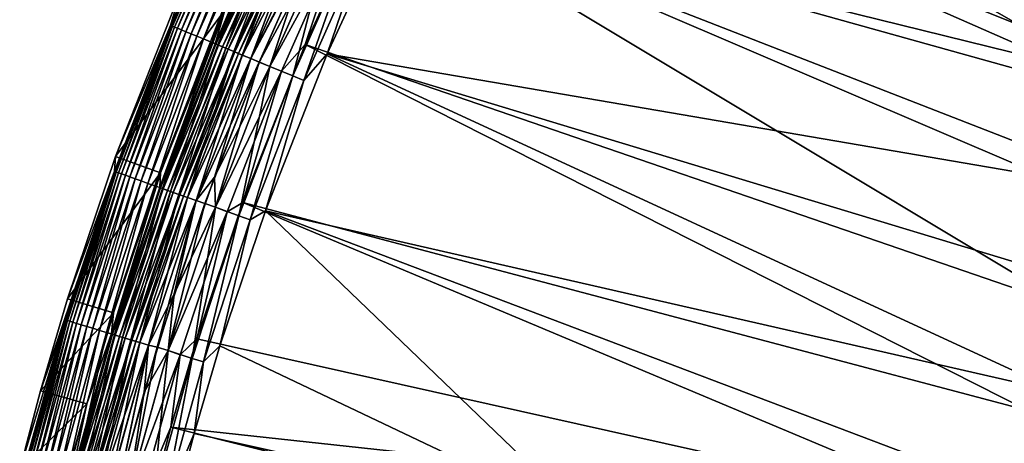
# Model space of a CAD drawing. Header units: metres. Extents: x -900 to 900, y -400 to 400.
# Tile 54 of 241: x -894 to -832, y 251 to 277. Entities that reach past the tile are written whole.
import ezdxf

# ---------------------------------------------------------------- set-up
doc = ezdxf.new("R2010")
doc.units = ezdxf.units.M

msp = doc.modelspace()

# ---------------------------------------------------------------- linework, layer by layer
at = {"layer": 'top'}
for points in [[(-821.698242, 271.288513, -32.464832), (-867.994263, 291.660187, -3.399924), (-865.394043, 296.288422, -3.399924)], [(-817.919678, 277.436584, -32.460648), (-821.698242, 271.288513, -32.464832), (-865.394043, 296.288422, -3.399924)], [(-864.093689, 295.533813, -0.803848), (-866.673462, 290.941956, -0.803848), (-819.514771, 272.042877, -29.865828)], [(-815.883667, 277.801056, -29.861614), (-864.093689, 295.533813, -0.803848), (-819.514771, 272.042877, -29.865828)], [(-867.994263, 291.660187, -3.399924), (-821.698242, 271.288513, -32.464832), (-871.364685, 285.165924, -3.399924)], [(-819.514771, 272.042877, -29.865828), (-866.673462, 290.941956, -0.803848), (-870.017395, 284.498688, -0.803848)], [(-880.814148, 277.671326, -35), (-876.248169, 287.584442, -35), (-881.420349, 275.576935, -5.959025)], [(-881.420349, 275.576935, -5.959025), (-876.248169, 287.584442, -35), (-877.530334, 284.352631, -5.959025)], [(-880.24231, 285.635284, -5.947641), (-884.192017, 276.724976, -5.947641), (-884.160706, 276.712036, -5.365363)], [(-884.192017, 276.724976, -5.947641), (-880.24231, 285.635284, -5.947641), (-883.573059, 278.849884, -35)], [(-880.24231, 285.635284, -5.947641), (-884.160706, 276.712036, -5.365363), (-880.208679, 285.631775, -5.365363)], [(-880.208679, 285.631775, -5.365363), (-884.160706, 276.712036, -5.365363), (-884.076965, 276.677338, -4.786941)], [(-880.208679, 285.631775, -5.365363), (-884.076965, 276.677338, -4.786941), (-880.12677, 285.593018, -4.786941)], [(-880.12677, 285.593018, -4.786941), (-884.076965, 276.677338, -4.786941), (-883.941833, 276.621368, -4.218875)], [(-880.12677, 285.593018, -4.786941), (-883.941833, 276.621368, -4.218875), (-879.994507, 285.530457, -4.218875)], [(-879.994507, 285.530457, -4.218875), (-883.941833, 276.621368, -4.218875), (-883.756287, 276.544495, -3.667668)], [(-879.994507, 285.530457, -4.218875), (-883.756287, 276.544495, -3.667668), (-879.812927, 285.44458, -3.667668)], [(-879.812927, 285.44458, -3.667668), (-883.756287, 276.544495, -3.667668), (-883.521667, 276.447327, -3.139467)], [(-883.521667, 276.447327, -3.139467), (-879.583435, 285.335999, -3.139467), (-879.812927, 285.44458, -3.667668)], [(-883.240662, 276.330933, -2.639013), (-879.583435, 285.335999, -3.139467), (-883.521667, 276.447327, -3.139467)], [(-879.583435, 285.335999, -3.139467), (-883.240662, 276.330933, -2.639013), (-879.308472, 285.205933, -2.639013)], [(-879.308472, 285.205933, -2.639013), (-883.240662, 276.330933, -2.639013), (-882.916321, 276.196564, -2.170691)], [(-879.308472, 285.205933, -2.639013), (-882.916321, 276.196564, -2.170691), (-878.991089, 285.055786, -2.170691)], [(-878.991089, 285.055786, -2.170691), (-882.916321, 276.196564, -2.170691), (-882.551453, 276.045471, -1.738888)], [(-882.551453, 276.045471, -1.738888), (-878.634155, 284.886932, -1.738888), (-878.991089, 285.055786, -2.170691)], [(-871.364685, 285.165924, -3.399924), (-827.987488, 259.089813, -32.469879), (-875.802734, 275.530518, -3.399924)], [(-871.364685, 285.165924, -3.399924), (-875.802734, 275.530518, -3.399924), (-873.481018, 282.449341, -3.101714)], [(-821.698242, 271.288513, -32.464832), (-824.983521, 265.281464, -32.467827), (-871.364685, 285.165924, -3.399924)], [(-871.364685, 285.165924, -3.399924), (-824.983521, 265.281464, -32.467827), (-827.987488, 259.089813, -32.469879)], [(-882.149353, 275.878906, -1.34779), (-878.634155, 284.886932, -1.738888), (-882.551453, 276.045471, -1.738888)], [(-878.634155, 284.886932, -1.738888), (-882.149353, 275.878906, -1.34779), (-878.240723, 284.700836, -1.34779)], [(-878.240723, 284.700836, -1.34779), (-882.149353, 275.878906, -1.34779), (-881.713867, 275.698517, -1.000777)], [(-881.713867, 275.698517, -1.000777), (-877.814575, 284.499268, -1.000777), (-878.240723, 284.700836, -1.34779)], [(-881.249084, 275.505981, -0.70103), (-877.814575, 284.499268, -1.000777), (-881.713867, 275.698517, -1.000777)], [(-881.249084, 275.505981, -0.70103), (-877.359802, 284.284149, -0.70103), (-877.814575, 284.499268, -1.000777)], [(-870.017395, 284.498688, -0.803848), (-874.420105, 274.93988, -0.803848), (-822.860779, 266.102997, -29.869083)], [(-874.420105, 274.93988, -0.803848), (-870.017395, 284.498688, -0.803848), (-872.107422, 281.799591, -0.456723)], [(-819.514771, 272.042877, -29.865828), (-870.017395, 284.498688, -0.803848), (-822.860779, 266.102997, -29.869083)], [(-881.420349, 275.576935, -5.959025), (-877.530334, 284.352631, -5.959025), (-877.471375, 284.336914, -5.381563)], [(-881.363098, 275.553223, -5.381563), (-881.420349, 275.576935, -5.959025), (-877.471375, 284.336914, -5.381563)], [(-877.471375, 284.336914, -5.381563), (-877.315247, 284.263062, -4.82471), (-881.363098, 275.553223, -5.381563)], [(-877.315247, 284.263062, -4.82471), (-881.203552, 275.487122, -4.82471), (-881.363098, 275.553223, -5.381563)], [(-880.759094, 275.303009, -0.451727), (-877.359802, 284.284149, -0.70103), (-881.249084, 275.505981, -0.70103)], [(-877.315247, 284.263062, -4.82471), (-877.06427, 284.144348, -4.312942), (-881.203552, 275.487122, -4.82471)], [(-877.06427, 284.144348, -4.312942), (-880.947083, 275.38089, -4.312942), (-881.203552, 275.487122, -4.82471)], [(-877.06427, 284.144348, -4.312942), (-876.72876, 283.985657, -3.865118), (-880.947083, 275.38089, -4.312942)], [(-876.72876, 283.985657, -3.865118), (-880.604187, 275.238861, -3.865118), (-880.947083, 275.38089, -4.312942)], [(-880.759094, 275.303009, -0.451727), (-876.880371, 284.057343, -0.451727), (-877.359802, 284.284149, -0.70103)], [(-880.24823, 275.091431, -0.255695), (-876.880371, 284.057343, -0.451727), (-880.759094, 275.303009, -0.451727)], [(-876.72876, 283.985657, -3.865118), (-876.321045, 283.792786, -3.497899), (-880.604187, 275.238861, -3.865118)], [(-876.380493, 283.820892, -0.255695), (-876.880371, 284.057343, -0.451727), (-880.24823, 275.091431, -0.255695)], [(-876.380493, 283.820892, -0.255695), (-880.24823, 275.091431, -0.255695), (-879.722229, 274.873535, -0.114353)], [(-875.865845, 283.577454, -0.114353), (-876.380493, 283.820892, -0.255695), (-879.722229, 274.873535, -0.114353)], [(-876.321045, 283.792786, -3.497899), (-880.187439, 275.066254, -3.497899), (-880.604187, 275.238861, -3.865118)], [(-876.321045, 283.792786, -3.497899), (-876.094788, 283.68576, -3.348771), (-880.187439, 275.066254, -3.497899)], [(-876.094788, 283.68576, -3.348771), (-879.956238, 274.970459, -3.348771), (-880.187439, 275.066254, -3.497899)], [(-876.094788, 283.68576, -3.348771), (-875.856262, 283.572906, -3.22474), (-879.956238, 274.970459, -3.348771)], [(-875.856262, 283.572906, -3.22474), (-879.712402, 274.869476, -3.22474), (-879.956238, 274.970459, -3.348771)], [(-875.865845, 283.577454, -0.114353), (-879.722229, 274.873535, -0.114353), (-879.187134, 274.651917, -0.028766)], [(-875.856262, 283.572906, -3.22474), (-875.351501, 283.334167, -3.056892), (-879.712402, 274.869476, -3.22474)], [(-875.351501, 283.334167, -3.056892), (-879.196594, 274.655823, -3.056892), (-879.712402, 274.869476, -3.22474)], [(-874.83197, 283.076385, -3), (-879.196594, 274.655823, -3.056892), (-875.351501, 283.334167, -3.056892)], [(-875.342285, 283.329773, -0.028766), (-875.865845, 283.577454, -0.114353), (-879.187134, 274.651917, -0.028766)], [(-879.187134, 274.651917, -0.028766), (-875.562561, 281.478333), (-875.342285, 283.329773, -0.028766)], [(-874.83197, 283.076385, -3), (-878.662598, 274.434631, -3), (-879.196594, 274.655823, -3.056892)], [(-874.182373, 282.769135, -3), (-878.662598, 274.434631, -3), (-874.83197, 283.076385, -3)], [(-874.182373, 282.769135, -3), (-877.998657, 274.159637, -3), (-878.662598, 274.434631, -3)], [(-878.00238, 274.161163), (-874.185974, 282.770844), (-875.562561, 281.478333)], [(-874.185974, 282.770844), (-878.00238, 274.161163), (-876.567688, 273.566895, -0.204445)], [(-877.998657, 274.159637, -3), (-874.182373, 282.769135, -3), (-873.481018, 282.449341, -3.101714)], [(-872.779236, 282.117371, -0.204445), (-874.185974, 282.770844), (-876.567688, 273.566895, -0.204445)], [(-877.998657, 274.159637, -3), (-873.481018, 282.449341, -3.101714), (-877.284912, 273.863953, -3.101714)], [(-873.481018, 282.449341, -3.101714), (-875.802734, 275.530518, -3.399924), (-877.284912, 273.863953, -3.101714)], [(-876.567688, 273.566895, -0.204445), (-875.881042, 273.282471, -0.456723), (-872.779236, 282.117371, -0.204445)], [(-875.881042, 273.282471, -0.456723), (-872.107422, 281.799591, -0.456723), (-872.779236, 282.117371, -0.204445)], [(-879.187134, 274.651917, -0.028766), (-878.648926, 274.428955), (-875.562561, 281.478333)], [(-878.648926, 274.428955), (-878.00238, 274.161163), (-875.562561, 281.478333)], [(-875.881042, 273.282471, -0.456723), (-874.420105, 274.93988, -0.803848), (-872.107422, 281.799591, -0.456723)], [(-884.192017, 276.724976, -5.947641), (-883.573059, 278.849884, -35), (-887.641479, 268.541199, -35)], [(-887.641479, 268.541199, -35), (-883.573059, 278.849884, -35), (-880.814148, 277.671326, -35)], [(-887.641479, 268.541199, -35), (-880.814148, 277.671326, -35), (-884.820801, 267.519226, -35)], [(-884.820801, 267.519226, -35), (-880.814148, 277.671326, -35), (-884.875061, 266.620941, -5.959025)], [(-884.875061, 266.620941, -5.959025), (-880.814148, 277.671326, -35), (-881.420349, 275.576935, -5.959025)], [(-884.192017, 276.724976, -5.947641), (-887.699707, 267.631622, -5.947641), (-887.666016, 267.601227, -5.365363)], [(-887.699707, 267.631622, -5.947641), (-884.192017, 276.724976, -5.947641), (-887.641479, 268.541199, -35)], [(-884.192017, 276.724976, -5.947641), (-887.666016, 267.601227, -5.365363), (-884.160706, 276.712036, -5.365363)], [(-884.160706, 276.712036, -5.365363), (-887.666016, 267.601227, -5.365363), (-887.580627, 267.570709, -4.786941)], [(-884.160706, 276.712036, -5.365363), (-887.580627, 267.570709, -4.786941), (-884.076965, 276.677338, -4.786941)], [(-884.076965, 276.677338, -4.786941), (-887.580627, 267.570709, -4.786941), (-887.442932, 267.521423, -4.218875)], [(-884.076965, 276.677338, -4.786941), (-887.442932, 267.521423, -4.218875), (-883.941833, 276.621368, -4.218875)], [(-883.941833, 276.621368, -4.218875), (-887.442932, 267.521423, -4.218875), (-887.253784, 267.453766, -3.667668)], [(-883.941833, 276.621368, -4.218875), (-887.253784, 267.453766, -3.667668), (-883.756287, 276.544495, -3.667668)], [(-883.756287, 276.544495, -3.667668), (-887.253784, 267.453766, -3.667668), (-887.014709, 267.368256, -3.139467)], [(-883.756287, 276.544495, -3.667668), (-887.014709, 267.368256, -3.139467), (-883.521667, 276.447327, -3.139467)], [(-883.521667, 276.447327, -3.139467), (-887.014709, 267.368256, -3.139467), (-886.728394, 267.265839, -2.639013)], [(-886.728394, 267.265839, -2.639013), (-883.240662, 276.330933, -2.639013), (-883.521667, 276.447327, -3.139467)], [(-886.397766, 267.147583, -2.170691), (-883.240662, 276.330933, -2.639013), (-886.728394, 267.265839, -2.639013)], [(-883.240662, 276.330933, -2.639013), (-886.397766, 267.147583, -2.170691), (-882.916321, 276.196564, -2.170691)], [(-882.916321, 276.196564, -2.170691), (-886.397766, 267.147583, -2.170691), (-886.026001, 267.014587, -1.738888)], [(-882.916321, 276.196564, -2.170691), (-886.026001, 267.014587, -1.738888), (-882.551453, 276.045471, -1.738888)], [(-882.551453, 276.045471, -1.738888), (-886.026001, 267.014587, -1.738888), (-885.616211, 266.868011, -1.34779)], [(-885.616211, 266.868011, -1.34779), (-882.149353, 275.878906, -1.34779), (-882.551453, 276.045471, -1.738888)], [(-885.172424, 266.709229, -1.000777), (-882.149353, 275.878906, -1.34779), (-885.616211, 266.868011, -1.34779)], [(-882.149353, 275.878906, -1.34779), (-885.172424, 266.709229, -1.000777), (-881.713867, 275.698517, -1.000777)], [(-881.713867, 275.698517, -1.000777), (-885.172424, 266.709229, -1.000777), (-884.69873, 266.539795, -0.70103)], [(-884.875061, 266.620941, -5.959025), (-881.420349, 275.576935, -5.959025), (-881.363098, 275.553223, -5.381563)], [(-884.814941, 266.58136, -5.381563), (-884.875061, 266.620941, -5.959025), (-881.363098, 275.553223, -5.381563)], [(-881.363098, 275.553223, -5.381563), (-881.203552, 275.487122, -4.82471), (-884.814941, 266.58136, -5.381563)], [(-881.203552, 275.487122, -4.82471), (-884.652344, 266.523193, -4.82471), (-884.814941, 266.58136, -5.381563)], [(-884.69873, 266.539795, -0.70103), (-881.249084, 275.505981, -0.70103), (-881.713867, 275.698517, -1.000777)], [(-884.199341, 266.361176, -0.451727), (-881.249084, 275.505981, -0.70103), (-884.69873, 266.539795, -0.70103)], [(-881.203552, 275.487122, -4.82471), (-880.947083, 275.38089, -4.312942), (-884.652344, 266.523193, -4.82471)], [(-880.947083, 275.38089, -4.312942), (-884.39093, 266.429688, -4.312942), (-884.652344, 266.523193, -4.82471)], [(-880.947083, 275.38089, -4.312942), (-880.604187, 275.238861, -3.865118), (-884.39093, 266.429688, -4.312942)], [(-880.604187, 275.238861, -3.865118), (-884.041443, 266.304688, -3.865118), (-884.39093, 266.429688, -4.312942)], [(-884.199341, 266.361176, -0.451727), (-880.759094, 275.303009, -0.451727), (-881.249084, 275.505981, -0.70103)], [(-883.678711, 266.174957, -0.255695), (-880.759094, 275.303009, -0.451727), (-884.199341, 266.361176, -0.451727)], [(-880.604187, 275.238861, -3.865118), (-880.187439, 275.066254, -3.497899), (-884.041443, 266.304688, -3.865118)], [(-883.678711, 266.174957, -0.255695), (-880.24823, 275.091431, -0.255695), (-880.759094, 275.303009, -0.451727)], [(-875.802734, 275.530518, -3.399924), (-830.715027, 252.696686, -32.470959), (-879.697144, 265.662842, -3.399924)], [(-875.802734, 275.530518, -3.399924), (-879.697144, 265.662842, -3.399924), (-877.284912, 273.863953, -3.101714)], [(-827.987488, 259.089813, -32.469879), (-830.715027, 252.696686, -32.470959), (-875.802734, 275.530518, -3.399924)], [(-880.187439, 275.066254, -3.497899), (-883.616821, 266.152802, -3.497899), (-884.041443, 266.304688, -3.865118)], [(-883.1427, 265.983215, -0.114353), (-880.24823, 275.091431, -0.255695), (-883.678711, 266.174957, -0.255695)], [(-880.187439, 275.066254, -3.497899), (-879.956238, 274.970459, -3.348771), (-883.616821, 266.152802, -3.497899)], [(-879.956238, 274.970459, -3.348771), (-883.381165, 266.068481, -3.348771), (-883.616821, 266.152802, -3.497899)], [(-879.956238, 274.970459, -3.348771), (-879.712402, 274.869476, -3.22474), (-883.381165, 266.068481, -3.348771)], [(-879.712402, 274.869476, -3.22474), (-883.13269, 265.979614, -3.22474), (-883.381165, 266.068481, -3.348771)], [(-879.722229, 274.873535, -0.114353), (-880.24823, 275.091431, -0.255695), (-883.1427, 265.983215, -0.114353)], [(-879.722229, 274.873535, -0.114353), (-883.1427, 265.983215, -0.114353), (-882.597351, 265.788147, -0.028766)], [(-879.712402, 274.869476, -3.22474), (-879.196594, 274.655823, -3.056892), (-883.13269, 265.979614, -3.22474)], [(-879.196594, 274.655823, -3.056892), (-882.606995, 265.791565, -3.056892), (-883.13269, 265.979614, -3.22474)], [(-878.662598, 274.434631, -3), (-882.606995, 265.791565, -3.056892), (-879.196594, 274.655823, -3.056892)], [(-879.187134, 274.651917, -0.028766), (-879.722229, 274.873535, -0.114353), (-882.597351, 265.788147, -0.028766)], [(-882.597351, 265.788147, -0.028766), (-881.452881, 267.257324), (-879.187134, 274.651917, -0.028766)], [(-881.452881, 267.257324), (-878.648926, 274.428955), (-879.187134, 274.651917, -0.028766)], [(-874.420105, 274.93988, -0.803848), (-878.28363, 265.150696, -0.803848), (-828.646057, 253.807877, -29.872698)], [(-878.28363, 265.150696, -0.803848), (-874.420105, 274.93988, -0.803848), (-875.881042, 273.282471, -0.456723)], [(-822.860779, 266.102997, -29.869083), (-874.420105, 274.93988, -0.803848), (-825.805664, 260.229218, -29.871315)], [(-874.420105, 274.93988, -0.803848), (-828.646057, 253.807877, -29.872698), (-825.805664, 260.229218, -29.871315)], [(-878.662598, 274.434631, -3), (-882.064575, 265.615326, -3), (-882.606995, 265.791565, -3.056892)], [(-878.662598, 274.434631, -3), (-881.387939, 265.37323, -3), (-882.064575, 265.615326, -3)], [(-878.00238, 274.161163), (-878.648926, 274.428955), (-881.452881, 267.257324)], [(-881.391724, 265.374573), (-878.00238, 274.161163), (-881.452881, 267.257324)], [(-878.00238, 274.161163), (-881.391724, 265.374573), (-879.927856, 264.833221, -0.204445)], [(-877.998657, 274.159637, -3), (-881.387939, 265.37323, -3), (-878.662598, 274.434631, -3)], [(-881.387939, 265.37323, -3), (-877.998657, 274.159637, -3), (-877.284912, 273.863953, -3.101714)], [(-876.567688, 273.566895, -0.204445), (-878.00238, 274.161163), (-879.927856, 264.833221, -0.204445)], [(-881.387939, 265.37323, -3), (-877.284912, 273.863953, -3.101714), (-880.658752, 265.094696, -3.101714)], [(-877.284912, 273.863953, -3.101714), (-879.697144, 265.662842, -3.399924), (-880.658752, 265.094696, -3.101714)], [(-879.927856, 264.833221, -0.204445), (-879.228088, 264.582916, -0.456723), (-876.567688, 273.566895, -0.204445)], [(-879.228088, 264.582916, -0.456723), (-875.881042, 273.282471, -0.456723), (-876.567688, 273.566895, -0.204445)], [(-879.228088, 264.582916, -0.456723), (-878.28363, 265.150696, -0.803848), (-875.881042, 273.282471, -0.456723)], [(-887.641479, 268.541199, -35), (-890.626892, 259.665344, -35), (-887.699707, 267.631622, -5.947641)], [(-890.626892, 259.665344, -35), (-887.641479, 268.541199, -35), (-884.820801, 267.519226, -35)], [(-890.626892, 259.665344, -35), (-892.31842, 253.909409, -35), (-887.699707, 267.631622, -5.947641)], [(-887.699707, 267.631622, -5.947641), (-892.31842, 253.909409, -35), (-890.756958, 258.377075, -5.947641)], [(-887.699707, 267.631622, -5.947641), (-890.756958, 258.377075, -5.947641), (-890.718506, 258.325256, -5.365363)], [(-887.699707, 267.631622, -5.947641), (-890.718506, 258.325256, -5.365363), (-887.666016, 267.601227, -5.365363)], [(-887.666016, 267.601227, -5.365363), (-890.718506, 258.325256, -5.365363), (-890.631775, 258.29895, -4.786941)], [(-887.666016, 267.601227, -5.365363), (-890.631775, 258.29895, -4.786941), (-887.580627, 267.570709, -4.786941)], [(-887.580627, 267.570709, -4.786941), (-890.631775, 258.29895, -4.786941), (-890.49176, 258.256531, -4.218875)], [(-890.626892, 259.665344, -35), (-884.820801, 267.519226, -35), (-887.761414, 258.776672, -35)], [(-887.580627, 267.570709, -4.786941), (-890.49176, 258.256531, -4.218875), (-887.442932, 267.521423, -4.218875)], [(-887.442932, 267.521423, -4.218875), (-890.49176, 258.256531, -4.218875), (-890.299622, 258.198273, -3.667668)], [(-887.442932, 267.521423, -4.218875), (-890.299622, 258.198273, -3.667668), (-887.253784, 267.453766, -3.667668)], [(-887.253784, 267.453766, -3.667668), (-890.299622, 258.198273, -3.667668), (-890.056641, 258.124603, -3.139467)], [(-887.253784, 267.453766, -3.667668), (-890.056641, 258.124603, -3.139467), (-887.014709, 267.368256, -3.139467)], [(-887.014709, 267.368256, -3.139467), (-890.056641, 258.124603, -3.139467), (-889.765564, 258.036377, -2.639013)], [(-887.014709, 267.368256, -3.139467), (-889.765564, 258.036377, -2.639013), (-886.728394, 267.265839, -2.639013)], [(-886.728394, 267.265839, -2.639013), (-889.765564, 258.036377, -2.639013), (-889.429626, 257.93454, -2.170691)], [(-889.429626, 257.93454, -2.170691), (-886.397766, 267.147583, -2.170691), (-886.728394, 267.265839, -2.639013)], [(-887.886169, 257.506226, -5.959025), (-887.761414, 258.776672, -35), (-884.820801, 267.519226, -35)], [(-887.886169, 257.506226, -5.959025), (-884.820801, 267.519226, -35), (-884.875061, 266.620941, -5.959025)], [(-883.967896, 259.979309), (-881.452881, 267.257324), (-882.597351, 265.788147, -0.028766)], [(-881.391724, 265.374573), (-881.452881, 267.257324), (-883.967896, 259.979309)], [(-889.051758, 257.820007, -1.738888), (-886.397766, 267.147583, -2.170691), (-889.429626, 257.93454, -2.170691)], [(-886.397766, 267.147583, -2.170691), (-889.051758, 257.820007, -1.738888), (-886.026001, 267.014587, -1.738888)], [(-886.026001, 267.014587, -1.738888), (-889.051758, 257.820007, -1.738888), (-888.635254, 257.693756, -1.34779)], [(-886.026001, 267.014587, -1.738888), (-888.635254, 257.693756, -1.34779), (-885.616211, 266.868011, -1.34779)], [(-885.616211, 266.868011, -1.34779), (-888.635254, 257.693756, -1.34779), (-888.184204, 257.557007, -1.000777)], [(-888.184204, 257.557007, -1.000777), (-885.172424, 266.709229, -1.000777), (-885.616211, 266.868011, -1.34779)], [(-887.70282, 257.411072, -0.70103), (-885.172424, 266.709229, -1.000777), (-888.184204, 257.557007, -1.000777)], [(-887.886169, 257.506226, -5.959025), (-884.875061, 266.620941, -5.959025), (-884.814941, 266.58136, -5.381563)], [(-885.172424, 266.709229, -1.000777), (-887.70282, 257.411072, -0.70103), (-884.69873, 266.539795, -0.70103)], [(-887.820923, 257.446869, -5.381563), (-887.886169, 257.506226, -5.959025), (-884.814941, 266.58136, -5.381563)], [(-884.814941, 266.58136, -5.381563), (-884.652344, 266.523193, -4.82471), (-887.820923, 257.446869, -5.381563)], [(-884.652344, 266.523193, -4.82471), (-887.65564, 257.39679, -4.82471), (-887.820923, 257.446869, -5.381563)], [(-884.69873, 266.539795, -0.70103), (-887.70282, 257.411072, -0.70103), (-887.195251, 257.257233, -0.451727)], [(-884.652344, 266.523193, -4.82471), (-884.39093, 266.429688, -4.312942), (-887.65564, 257.39679, -4.82471)], [(-884.39093, 266.429688, -4.312942), (-887.389954, 257.316254, -4.312942), (-887.65564, 257.39679, -4.82471)], [(-884.39093, 266.429688, -4.312942), (-884.041443, 266.304688, -3.865118), (-887.389954, 257.316254, -4.312942)], [(-884.041443, 266.304688, -3.865118), (-887.03479, 257.208588, -3.865118), (-887.389954, 257.316254, -4.312942)], [(-887.195251, 257.257233, -0.451727), (-884.199341, 266.361176, -0.451727), (-884.69873, 266.539795, -0.70103)], [(-886.666138, 257.096832, -0.255695), (-884.199341, 266.361176, -0.451727), (-887.195251, 257.257233, -0.451727)], [(-884.041443, 266.304688, -3.865118), (-883.616821, 266.152802, -3.497899), (-887.03479, 257.208588, -3.865118)], [(-883.616821, 266.152802, -3.497899), (-886.60321, 257.077759, -3.497899), (-887.03479, 257.208588, -3.865118)], [(-886.666138, 257.096832, -0.255695), (-883.678711, 266.174957, -0.255695), (-884.199341, 266.361176, -0.451727)], [(-886.121338, 256.931702, -0.114353), (-883.678711, 266.174957, -0.255695), (-886.666138, 257.096832, -0.255695)], [(-883.616821, 266.152802, -3.497899), (-883.381165, 266.068481, -3.348771), (-886.60321, 257.077759, -3.497899)], [(-883.381165, 266.068481, -3.348771), (-886.363708, 257.005157, -3.348771), (-886.60321, 257.077759, -3.497899)], [(-883.381165, 266.068481, -3.348771), (-883.13269, 265.979614, -3.22474), (-886.363708, 257.005157, -3.348771)], [(-886.121338, 256.931702, -0.114353), (-883.1427, 265.983215, -0.114353), (-883.678711, 266.174957, -0.255695)], [(-885.567139, 256.763672, -0.028766), (-883.1427, 265.983215, -0.114353), (-886.121338, 256.931702, -0.114353)], [(-882.597351, 265.788147, -0.028766), (-883.1427, 265.983215, -0.114353), (-885.567139, 256.763672, -0.028766)], [(-883.13269, 265.979614, -3.22474), (-886.111206, 256.928619, -3.22474), (-886.363708, 257.005157, -3.348771)], [(-883.13269, 265.979614, -3.22474), (-882.606995, 265.791565, -3.056892), (-886.111206, 256.928619, -3.22474)], [(-882.606995, 265.791565, -3.056892), (-885.576904, 256.766663, -3.056892), (-886.111206, 256.928619, -3.22474)], [(-882.606995, 265.791565, -3.056892), (-885.029724, 256.639709, -3), (-885.576904, 256.766663, -3.056892)], [(-885.567139, 256.763672, -0.028766), (-883.967896, 259.979309), (-882.597351, 265.788147, -0.028766)], [(-882.064575, 265.615326, -3), (-885.029724, 256.639709, -3), (-882.606995, 265.791565, -3.056892)], [(-882.064575, 265.615326, -3), (-884.342041, 256.431122, -3), (-885.029724, 256.639709, -3)], [(-884.345886, 256.432281), (-881.391724, 265.374573), (-883.967896, 259.979309)], [(-881.391724, 265.374573), (-884.345886, 256.432281), (-882.854004, 255.941238, -0.204445)], [(-881.387939, 265.37323, -3), (-884.342041, 256.431122, -3), (-882.064575, 265.615326, -3)], [(-884.342041, 256.431122, -3), (-881.387939, 265.37323, -3), (-880.658752, 265.094696, -3.101714)], [(-879.927856, 264.833221, -0.204445), (-881.391724, 265.374573), (-882.854004, 255.941238, -0.204445)], [(-879.697144, 265.662842, -3.399924), (-833.151306, 246.118698, -32.471024), (-882.556396, 257.162445, -3.399924)], [(-879.697144, 265.662842, -3.399924), (-882.556396, 257.162445, -3.399924), (-880.658752, 265.094696, -3.101714)], [(-830.715027, 252.696686, -32.470959), (-833.151306, 246.118698, -32.471024), (-879.697144, 265.662842, -3.399924)], [(-884.342041, 256.431122, -3), (-880.658752, 265.094696, -3.101714), (-883.596863, 256.166443, -3.101714)], [(-880.658752, 265.094696, -3.101714), (-882.556396, 257.162445, -3.399924), (-883.596863, 256.166443, -3.101714)], [(-882.854004, 255.941238, -0.204445), (-882.142822, 255.725662, -0.456723), (-879.927856, 264.833221, -0.204445)], [(-882.142822, 255.725662, -0.456723), (-879.228088, 264.582916, -0.456723), (-879.927856, 264.833221, -0.204445)], [(-878.28363, 265.150696, -0.803848), (-881.120422, 256.717102, -0.803848), (-858.114075, 245.777359, -15.338564)], [(-881.120422, 256.717102, -0.803848), (-878.28363, 265.150696, -0.803848), (-879.228088, 264.582916, -0.456723)], [(-878.28363, 265.150696, -0.803848), (-831.150696, 247.296341, -29.87303), (-828.646057, 253.807877, -29.872698)], [(-831.150696, 247.296341, -29.87303), (-878.28363, 265.150696, -0.803848), (-858.114075, 245.777359, -15.338564)], [(-882.142822, 255.725662, -0.456723), (-881.120422, 256.717102, -0.803848), (-879.228088, 264.582916, -0.456723)], [(-885.844604, 253.825714), (-883.967896, 259.979309), (-885.567139, 256.763672, -0.028766)], [(-884.345886, 256.432281), (-883.967896, 259.979309), (-885.844604, 253.825714)], [(-892.31842, 253.909409, -35), (-890.626892, 259.665344, -35), (-887.761414, 258.776672, -35)], [(-892.31842, 253.909409, -35), (-887.761414, 258.776672, -35), (-889.427551, 253.107178, -35)], [(-889.427551, 253.107178, -35), (-887.761414, 258.776672, -35), (-887.886169, 257.506226, -5.959025)], [(-892.31842, 253.909409, -35), (-893.609802, 249.015854, -35), (-890.756958, 258.377075, -5.947641)], [(-890.756958, 258.377075, -5.947641), (-893.609802, 249.015854, -35), (-893.356506, 248.983673, -5.947641)], [(-890.756958, 258.377075, -5.947641), (-893.356506, 248.983673, -5.947641), (-893.313782, 248.911499, -5.365363)], [(-890.756958, 258.377075, -5.947641), (-893.313782, 248.911499, -5.365363), (-890.718506, 258.325256, -5.365363)], [(-890.718506, 258.325256, -5.365363), (-893.313782, 248.911499, -5.365363), (-893.225891, 248.889511, -4.786941)], [(-890.718506, 258.325256, -5.365363), (-893.225891, 248.889511, -4.786941), (-890.631775, 258.29895, -4.786941)], [(-890.631775, 258.29895, -4.786941), (-893.225891, 248.889511, -4.786941), (-893.083984, 248.854004, -4.218875)], [(-890.631775, 258.29895, -4.786941), (-893.083984, 248.854004, -4.218875), (-890.49176, 258.256531, -4.218875)], [(-890.49176, 258.256531, -4.218875), (-893.083984, 248.854004, -4.218875), (-892.88916, 248.805267, -3.667668)], [(-890.49176, 258.256531, -4.218875), (-892.88916, 248.805267, -3.667668), (-890.299622, 258.198273, -3.667668)], [(-890.299622, 258.198273, -3.667668), (-892.88916, 248.805267, -3.667668), (-892.642822, 248.743652, -3.139467)], [(-890.299622, 258.198273, -3.667668), (-892.642822, 248.743652, -3.139467), (-890.056641, 258.124603, -3.139467)], [(-890.056641, 258.124603, -3.139467), (-892.642822, 248.743652, -3.139467), (-892.347839, 248.669861, -2.639013)], [(-890.056641, 258.124603, -3.139467), (-892.347839, 248.669861, -2.639013), (-889.765564, 258.036377, -2.639013)], [(-889.765564, 258.036377, -2.639013), (-892.347839, 248.669861, -2.639013), (-892.007263, 248.584656, -2.170691)], [(-889.765564, 258.036377, -2.639013), (-892.007263, 248.584656, -2.170691), (-889.429626, 257.93454, -2.170691)], [(-889.429626, 257.93454, -2.170691), (-892.007263, 248.584656, -2.170691), (-891.624268, 248.488831, -1.738888)], [(-891.624268, 248.488831, -1.738888), (-889.051758, 257.820007, -1.738888), (-889.429626, 257.93454, -2.170691)], [(-891.202087, 248.383224, -1.34779), (-889.051758, 257.820007, -1.738888), (-891.624268, 248.488831, -1.738888)], [(-889.051758, 257.820007, -1.738888), (-891.202087, 248.383224, -1.34779), (-888.635254, 257.693756, -1.34779)], [(-888.635254, 257.693756, -1.34779), (-891.202087, 248.383224, -1.34779), (-890.744873, 248.268845, -1.000777)], [(-888.635254, 257.693756, -1.34779), (-890.744873, 248.268845, -1.000777), (-888.184204, 257.557007, -1.000777)], [(-888.184204, 257.557007, -1.000777), (-890.744873, 248.268845, -1.000777), (-890.256897, 248.146759, -0.70103)], [(-890.44635, 248.25473, -5.959025), (-887.886169, 257.506226, -5.959025), (-887.820923, 257.446869, -5.381563)], [(-890.44635, 248.25473, -5.959025), (-889.427551, 253.107178, -35), (-887.886169, 257.506226, -5.959025)], [(-890.376587, 248.176712, -5.381563), (-890.44635, 248.25473, -5.959025), (-887.820923, 257.446869, -5.381563)], [(-887.820923, 257.446869, -5.381563), (-887.65564, 257.39679, -4.82471), (-890.376587, 248.176712, -5.381563)], [(-887.65564, 257.39679, -4.82471), (-890.209045, 248.134796, -4.82471), (-890.376587, 248.176712, -5.381563)], [(-890.256897, 248.146759, -0.70103), (-887.70282, 257.411072, -0.70103), (-888.184204, 257.557007, -1.000777)], [(-889.742371, 248.018051, -0.451727), (-887.70282, 257.411072, -0.70103), (-890.256897, 248.146759, -0.70103)], [(-887.65564, 257.39679, -4.82471), (-887.389954, 257.316254, -4.312942), (-890.209045, 248.134796, -4.82471)], [(-887.70282, 257.411072, -0.70103), (-889.742371, 248.018051, -0.451727), (-887.195251, 257.257233, -0.451727)], [(-887.389954, 257.316254, -4.312942), (-889.939758, 248.067429, -4.312942), (-890.209045, 248.134796, -4.82471)], [(-887.389954, 257.316254, -4.312942), (-887.03479, 257.208588, -3.865118), (-889.939758, 248.067429, -4.312942)], [(-887.03479, 257.208588, -3.865118), (-889.579773, 247.977371, -3.865118), (-889.939758, 248.067429, -4.312942)], [(-887.195251, 257.257233, -0.451727), (-889.742371, 248.018051, -0.451727), (-889.206055, 247.883881, -0.255695)], [(-887.03479, 257.208588, -3.865118), (-886.60321, 257.077759, -3.497899), (-889.579773, 247.977371, -3.865118)], [(-886.60321, 257.077759, -3.497899), (-889.142273, 247.86792, -3.497899), (-889.579773, 247.977371, -3.865118)], [(-889.206055, 247.883881, -0.255695), (-886.666138, 257.096832, -0.255695), (-887.195251, 257.257233, -0.451727)], [(-888.653809, 247.745728, -0.114353), (-886.666138, 257.096832, -0.255695), (-889.206055, 247.883881, -0.255695)], [(-886.60321, 257.077759, -3.497899), (-886.363708, 257.005157, -3.348771), (-889.142273, 247.86792, -3.497899)], [(-886.363708, 257.005157, -3.348771), (-888.899475, 247.80719, -3.348771), (-889.142273, 247.86792, -3.497899)], [(-886.363708, 257.005157, -3.348771), (-886.111206, 256.928619, -3.22474), (-888.899475, 247.80719, -3.348771)], [(-886.111206, 256.928619, -3.22474), (-888.643494, 247.743149, -3.22474), (-888.899475, 247.80719, -3.348771)], [(-888.653809, 247.745728, -0.114353), (-886.121338, 256.931702, -0.114353), (-886.666138, 257.096832, -0.255695)], [(-888.092041, 247.605179, -0.028766), (-886.121338, 256.931702, -0.114353), (-888.653809, 247.745728, -0.114353)], [(-886.111206, 256.928619, -3.22474), (-885.576904, 256.766663, -3.056892), (-888.643494, 247.743149, -3.22474)], [(-888.092041, 247.605179, -0.028766), (-885.567139, 256.763672, -0.028766), (-886.121338, 256.931702, -0.114353)], [(-833.151306, 246.118698, -32.471024), (-884.176453, 251.649948, -3.399924), (-882.556396, 257.162445, -3.399924)], [(-882.556396, 257.162445, -3.399924), (-884.176453, 251.649948, -3.399924), (-883.596863, 256.166443, -3.101714)], [(-885.576904, 256.766663, -3.056892), (-888.101929, 247.607666, -3.056892), (-888.643494, 247.743149, -3.22474)], [(-885.576904, 256.766663, -3.056892), (-887.550903, 247.529434, -3), (-888.101929, 247.607666, -3.056892)], [(-887.576294, 247.366776), (-885.567139, 256.763672, -0.028766), (-888.092041, 247.605179, -0.028766)], [(-887.576294, 247.366776), (-885.844604, 253.825714), (-885.567139, 256.763672, -0.028766)], [(-885.029724, 256.639709, -3), (-887.550903, 247.529434, -3), (-885.576904, 256.766663, -3.056892)], [(-885.029724, 256.639709, -3), (-886.85376, 247.354828, -3), (-887.550903, 247.529434, -3)], [(-886.857666, 247.355804), (-884.345886, 256.432281), (-885.844604, 253.825714)], [(-884.345886, 256.432281), (-886.857666, 247.355804), (-885.341858, 246.917175, -0.204445)], [(-884.342041, 256.431122, -3), (-886.85376, 247.354828, -3), (-885.029724, 256.639709, -3)], [(-886.85376, 247.354828, -3), (-884.342041, 256.431122, -3), (-883.596863, 256.166443, -3.101714)], [(-886.85376, 247.354828, -3), (-883.596863, 256.166443, -3.101714), (-886.094849, 247.10556, -3.101714)], [(-883.596863, 256.166443, -3.101714), (-884.176453, 251.649948, -3.399924), (-886.094849, 247.10556, -3.101714)], [(-882.854004, 255.941238, -0.204445), (-884.345886, 256.432281), (-885.341858, 246.917175, -0.204445)], [(-858.114075, 245.777359, -15.338564), (-881.120422, 256.717102, -0.803848), (-882.727722, 251.24791, -0.803848)], [(-882.727722, 251.24791, -0.803848), (-881.120422, 256.717102, -0.803848), (-882.142822, 255.725662, -0.456723)], [(-885.341858, 246.917175, -0.204445), (-884.620972, 246.736832, -0.456723), (-882.854004, 255.941238, -0.204445)], [(-884.620972, 246.736832, -0.456723), (-882.142822, 255.725662, -0.456723), (-882.854004, 255.941238, -0.204445)], [(-884.620972, 246.736832, -0.456723), (-882.727722, 251.24791, -0.803848), (-882.142822, 255.725662, -0.456723)], [(-893.609802, 249.015854, -35), (-892.31842, 253.909409, -35), (-889.427551, 253.107178, -35)], [(-886.857666, 247.355804), (-885.844604, 253.825714), (-887.576294, 247.366776)], [(-893.609802, 249.015854, -35), (-889.427551, 253.107178, -35), (-890.699524, 248.287079, -35)], [(-890.699524, 248.287079, -35), (-889.427551, 253.107178, -35), (-890.44635, 248.25473, -5.959025)], [(-833.151306, 246.118698, -32.471024), (-830.715027, 252.696686, -32.470959), (-832.008057, 247.71521, -32.91885)], [(-884.176453, 251.649948, -3.399924), (-885.413208, 246.963303, -3.399924), (-886.094849, 247.10556, -3.101714)], [(-835.280823, 239.37352, -32.47002), (-885.413208, 246.963303, -3.399924), (-884.176453, 251.649948, -3.399924)], [(-883.954773, 246.598083, -0.803848), (-882.727722, 251.24791, -0.803848), (-884.620972, 246.736832, -0.456723)], [(-833.151306, 246.118698, -32.471024), (-835.280823, 239.37352, -32.47002), (-884.176453, 251.649948, -3.399924)], [(-882.727722, 251.24791, -0.803848), (-883.954773, 246.598083, -0.803848), (-858.114075, 245.777359, -15.338564)]]:
    msp.add_3dface(points, dxfattribs=at)

doc.saveas('drawing.dxf')
